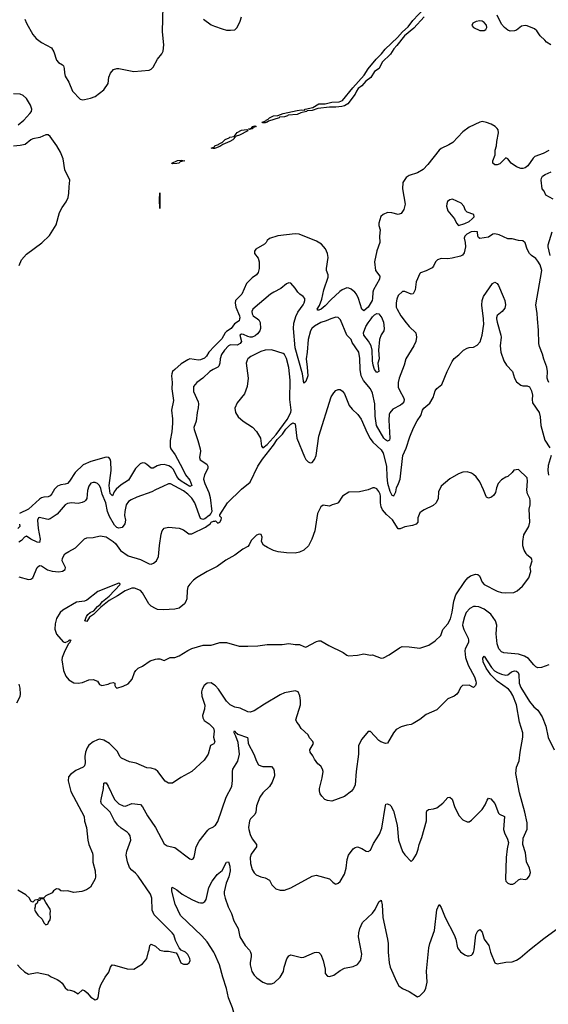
# Model space of a CAD drawing. Header units: inches. Extents: x 1473912 to 1647258, y 640388 to 773423.
# Tile 102 of 256: x 1498186 to 1503106, y 703624 to 712784. Entities that reach past the tile are written whole.
import ezdxf

# ---------------------------------------------------------------- set-up
doc = ezdxf.new("R2010")
doc.units = ezdxf.units.IN
doc.header["$MEASUREMENT"] = 0
for name, color, linetype in [('B4790', 7, 'Continuous'), ('B4791', 7, 'Continuous'), ('B5700', 7, 'Continuous'), ('B5701', 7, 'Continuous')]:
    doc.layers.add(name, color=color, linetype=linetype)

msp = doc.modelspace()

# ---------------------------------------------------------------- linework, layer by layer
at = {"layer": 'B4790', "color": 5}
for points, elevation in [([(1500000, 709745.5), (1499945.4, 709690), (1499925.2, 709654.8), (1499905.4, 709634.6), (1499870, 709618.5), (1499850, 709615.8), (1499771.2, 709628.8), (1499750, 709621), (1499690, 709583), (1499630, 709531), (1499610, 709510.9), (1499602.2, 709490), (1499599.2, 709470), (1499605.7, 709410), (1499601.6, 709350), (1499617.8, 709242.2), (1499598.8, 709150), (1499608.6, 709070), (1499608.7, 709030), (1499602.7, 708950), (1499586.3, 708870), (1499585.6, 708810), (1499593.2, 708790), (1499634.9, 708734.9), (1499701.9, 708610), (1499728.8, 708548.8), (1499770, 708499), (1499790, 708449), (1499770, 708442.5), (1499690, 708489.2), (1499670, 708505.4), (1499650, 708533.3), (1499618.2, 708598.2), (1499598.4, 708618.4), (1499573.7, 708633.7), (1499530, 708644.3), (1499496.7, 708643.3), (1499466, 708634), (1499430, 708610.7), (1499410, 708611.8), (1499370, 708645.6), (1499350, 708657.2), (1499330, 708659.8), (1499307.8, 708652.2), (1499264.4, 708610), (1499200.1, 708499.9), (1499130, 708455.3), (1499085.1, 708414.9), (1499067.3, 708390), (1499050, 708353.6), (1499030, 708376.3), (1499018.6, 708450), (1499038, 708590), (1499035.1, 708675.1), (1499030, 708695.6), (1499015.6, 708710), (1498990, 708715.1), (1498850, 708672.9), (1498777.6, 708642.4), (1498703.5, 708570), (1498650, 708489.7), (1498631.3, 708468.7), (1498610, 708461.8), (1498570, 708457.8), (1498537.2, 708442.8), (1498510, 708414.8), (1498486.9, 708373.1), (1498470, 708353.8), (1498450, 708345.2), (1498410, 708342.5), (1498390, 708335.7), (1498370, 708322.5), (1498270, 708231.7), (1498185.7, 708190)], 720), ([(1500000, 709536.6), (1499986.4, 709530), (1499957.6, 709510), (1499891.1, 709448.9), (1499834.9, 709410), (1499804.9, 709370), (1499804.5, 709324.5), (1499846, 709230), (1499850.3, 709209.7), (1499847.9, 709172.1), (1499837, 709130), (1499830.4, 709050), (1499808.7, 708990), (1499810.6, 708970), (1499844.4, 708870), (1499865.3, 708790), (1499868.7, 708770), (1499860.3, 708710), (1499866.7, 708690), (1499928.2, 708650), (1499938.9, 708630), (1499938.9, 708610), (1499906.2, 708550), (1499898.5, 708510), (1499908.3, 708470), (1499946, 708386), (1499957.9, 708337.9), (1499974.1, 708210), (1499966.2, 708190), (1499949.6, 708170), (1499910, 708141.6), (1499890, 708135.4), (1499870, 708143.9), (1499815.7, 708290), (1499790, 708332.7), (1499751.6, 708370), (1499710, 708400.2), (1499590, 708465.6), (1499570, 708467), (1499519.9, 708440.1), (1499450, 708411.1), (1499415.5, 708390), (1499277.1, 708342.9), (1499222.6, 708317.4), (1499199.2, 708300.8), (1499178.9, 708270), (1499164.4, 708210), (1499163.3, 708170), (1499170.7, 708129.3), (1499166.6, 708093.4), (1499139.9, 708060.1), (1499110, 708052.1), (1499090, 708060.7), (1499070, 708081.4), (1499021.8, 708161.8), (1499004.5, 708210), (1498988.8, 708290), (1498955.6, 708370), (1498943.2, 708423.2), (1498930.4, 708450.4), (1498910, 708468.6), (1498890, 708477.4), (1498870, 708478.9), (1498850, 708471.5), (1498830, 708443.7), (1498817.3, 708402.7), (1498810.2, 708329.8), (1498800.3, 708310), (1498790, 708301.1), (1498769.3, 708290.7), (1498730, 708283.5), (1498670, 708287.8), (1498630, 708283.1), (1498610, 708269.7), (1498535.5, 708184.5), (1498470, 708141.8), (1498450, 708134.8), (1498435.7, 708135.7), (1498370, 708153.6), (1498361, 708150), (1498352.3, 708127.7), (1498359, 708050), (1498376.9, 707950), (1498370, 707921.6), (1498350, 707923.1), (1498289.9, 707949.9), (1498250, 707977.7), (1498230, 707969.7), (1498202, 707938), (1498177.4, 707922.6)], 740), ([(1498183.8, 708090), (1498187.2, 708070), (1498168.4, 708051.6)], 720), ([(1498179.3, 707599.3), (1498270, 707575.6), (1498290, 707578.7), (1498310, 707592.7), (1498350, 707686.6), (1498370, 707706.3), (1498390, 707703.9), (1498446.4, 707666.4), (1498490, 707652.7), (1498550, 707646.6), (1498585.9, 707654.1), (1498608.5, 707670), (1498611.8, 707688.2), (1498582.6, 707750), (1498584.8, 707775.2), (1498606.7, 707813.3), (1498642.4, 707837.6), (1498704.9, 707870), (1498790, 707955.1), (1498810, 707963.7), (1498870, 707967), (1498936.7, 707983.3), (1498990, 707973), (1499056.3, 707930), (1499079.1, 707910), (1499125.3, 707845.3), (1499196.4, 707796.4), (1499310, 707763.2), (1499390, 707720.1), (1499410, 707719.9), (1499431.8, 707728.2), (1499459.4, 707750), (1499479.3, 707790), (1499487.3, 707892.7), (1499502.8, 707997.2), (1499512.3, 708027.7), (1499530, 708052.7), (1499570, 708062), (1499670, 708054.7), (1499710, 708038.7), (1499761.8, 708001.8), (1499790, 708001), (1499915.9, 708064.1), (1499963.1, 708096.9), (1499970, 708108), (1499990, 708117.7), (1500000, 708117.3)], 760), ([(1500000, 707684.1), (1499930, 707649.6), (1499830.7, 707590), (1499804.9, 707570), (1499768.7, 707531.3), (1499752.8, 707507.2), (1499746.6, 707473.4), (1499743, 707397), (1499734, 707370), (1499720.7, 707350), (1499670, 707309.6), (1499630, 707298.4), (1499526.2, 707293.8), (1499470, 707297.4), (1499450, 707305.1), (1499410, 707328.4), (1499389.2, 707349.2), (1499330, 707451.8), (1499310, 707473.6), (1499255.6, 707495.6), (1499230, 707495.8), (1499168.4, 707471.6), (1499096.7, 707423.3), (1499019, 707381), (1498941.5, 707318.5), (1498874.2, 707250), (1498836.1, 707223.9), (1498810, 707185.3), (1498792.7, 707190), (1498808.2, 707231.8), (1498821.8, 707250), (1498843.5, 707270), (1498875.7, 707284.3), (1498910, 707324.5), (1498935.9, 707344.1), (1498958.6, 707370), (1499020.6, 707419.4), (1499122.9, 707530), (1499118.9, 707538.9), (1499110, 707541.6), (1498914.4, 707465.6), (1498810, 707383), (1498790, 707373.6), (1498716.4, 707363.6), (1498588.5, 707291.5), (1498564, 707270), (1498528.2, 707211.8), (1498515.2, 707164.8), (1498513.2, 707113.2), (1498528.7, 707068.7), (1498590, 706994.8), (1498610, 706990.4), (1498638.7, 707001.3), (1498650, 707014.4), (1498664.7, 707010), (1498654.9, 707005.1), (1498651.8, 706990), (1498641.5, 706978.5), (1498606.9, 706913.1), (1498580.5, 706850), (1498579.1, 706830), (1498593.4, 706730), (1498617.5, 706677.5), (1498643.8, 706643.8), (1498690, 706614.8), (1498730, 706610.8), (1498770, 706616.3), (1498830, 706642), (1498870, 706646.8), (1498910, 706631), (1498930, 706598), (1498950, 706590.8), (1499010, 706602), (1499030, 706612.7), (1499057.3, 706617.3), (1499071.1, 706611.1), (1499071.3, 706590), (1499076.9, 706576.9), (1499090, 706564.7), (1499150, 706582.8), (1499195.5, 706604.5), (1499234, 706650), (1499255.3, 706710), (1499268, 706730), (1499290, 706751.3), (1499328, 706770), (1499402, 706818), (1499450, 706836), (1499470, 706838.8), (1499490, 706838), (1499530, 706822), (1499586, 706850), (1499630, 706851.3), (1499670, 706866), (1499750, 706916), (1499787.3, 706932.7), (1499895.6, 706964.4), (1499970, 706966.3), (1500000, 706975.3)], 780), ([(1500000, 706593.4), (1499970, 706614), (1499930, 706610.4), (1499902.9, 706590), (1499884.8, 706555.2), (1499879.7, 706530), (1499882.6, 706490), (1499908.1, 706408.1), (1499905.1, 706370), (1499887.6, 706310), (1499889.6, 706290), (1499904.8, 706264.8), (1499950, 706234), (1499990, 706192), (1499995.4, 706164.6), (1499989.2, 706110), (1500000, 706076.2)], 760), ([(1498159.1, 706430), (1498190, 706487.3), (1498194, 706510), (1498190, 706566), (1498180.7, 706600.8)], 760), ([(1500000, 706058.8), (1499993.6, 706046.4), (1499962, 706030), (1499941.2, 705950), (1499904.1, 705895.9), (1499788.7, 705790), (1499686.5, 705733.5), (1499610, 705682), (1499570, 705682), (1499539.9, 705699.9), (1499470.7, 705790), (1499450, 705806.8), (1499410, 705820.7), (1499370, 705824.9), (1499270, 705866.4), (1499210, 705879.3), (1499134.1, 705914.1), (1499118.7, 705930), (1499095.6, 705975.6), (1499022, 706050), (1498970, 706082.4), (1498930, 706089.2), (1498910, 706085.2), (1498870, 706065.4), (1498830, 706033.2), (1498813.3, 706010), (1498797.9, 705970), (1498794, 705930), (1498796.1, 705870), (1498790, 705842), (1498778, 705830), (1498710, 705799.5), (1498658.6, 705761.4), (1498641.1, 705738.9), (1498637.3, 705702.7), (1498662.8, 705602.8), (1498785.1, 705370), (1498790, 705328.7), (1498808.2, 705270), (1498819.5, 705150), (1498829.5, 705110), (1498862.9, 705030), (1498867.2, 705007.2), (1498866.2, 704946.2), (1498890, 704866), (1498892.7, 704810), (1498889, 704790), (1498845.6, 704714.4), (1498808, 704690), (1498765.6, 704674.4), (1498690, 704662.8), (1498630, 704681), (1498590, 704676), (1498570, 704681), (1498550, 704696), (1498530, 704698), (1498502, 704678), (1498490, 704662), (1498430, 704634), (1498410, 704614), (1498368.4, 704611.6), (1498362, 704598), (1498328.4, 704591.6), (1498310, 704574), (1498290, 704582), (1498278, 704610), (1498243, 704643), (1498170, 704685.5)], 760), ([(1498166.2, 703990), (1498190, 703961.7), (1498230, 703926.4), (1498270, 703904), (1498350, 703919.3), (1498450, 703897), (1498478.6, 703878.6), (1498534.8, 703854.8), (1498559.4, 703839.4), (1498580.7, 703820.7), (1498610, 703778), (1498630, 703758), (1498656.9, 703756.9), (1498690, 703744.7), (1498730, 703722), (1498770, 703758), (1498790, 703751.3), (1498816, 703730), (1498850, 703691), (1498890, 703664.7), (1498908.9, 703671.1), (1498916.5, 703683.5), (1498929.4, 703770), (1498944.5, 703810), (1498982.8, 703877.2), (1499017.5, 703922.5), (1499031.2, 703968.8), (1499046, 703990), (1499070, 703988.5), (1499186.3, 703953.7), (1499250, 703951.3), (1499330, 704001), (1499362, 704038), (1499370, 704051.3), (1499383.9, 704116.1), (1499392.7, 704130), (1499398, 704170), (1499410, 704182), (1499450, 704166), (1499490, 704128), (1499530, 704119.1), (1499570, 704118), (1499642, 704102), (1499659.1, 704079.1), (1499687.7, 704010), (1499710, 703996.3), (1499744.1, 703995.9), (1499765.2, 704010), (1499772, 704030), (1499769.3, 704050), (1499750, 704088.7), (1499730, 704109), (1499689, 704129), (1499670, 704148), (1499637.4, 704217.4), (1499619.7, 704270), (1499606, 704290), (1499436.9, 704456.9), (1499418.7, 704498.7), (1499416.4, 704610), (1499403.6, 704650), (1499290, 704817), (1499264.6, 704844.6), (1499230, 704871.8), (1499210, 704897.2), (1499190, 704948.7), (1499177.4, 705010), (1499182.3, 705050), (1499219.8, 705150), (1499214, 705190), (1499203.5, 705210), (1499186.1, 705226.1), (1499130, 705263.1), (1499099.1, 705290), (1499069.9, 705329.9), (1499028.7, 705410), (1498947.7, 705490), (1498942.2, 705510), (1498944.8, 705530), (1498966.3, 705630), (1498970, 705682), (1498974.6, 705685.4), (1498990, 705683.8), (1499010, 705652.2), (1499068, 705528), (1499110, 705490.2), (1499150, 705469.2), (1499170, 705466.3), (1499230, 705490.4), (1499310, 705482), (1499330, 705460.7), (1499376.1, 705376.1), (1499450.2, 705270), (1499530, 705118), (1499557.7, 705097.7), (1499630, 705083.8), (1499770, 704977.3), (1499790, 704970.8), (1499802, 704978), (1499810, 704992), (1499829.3, 705090), (1499857.1, 705142.9), (1499936.1, 705243.9), (1499950, 705256.3), (1499990, 705274.9), (1500000, 705282.7)], 740), ([(1500000, 704097.2), (1499994.3, 704110), (1499930, 704205.3), (1499880.8, 704260.8), (1499683.1, 704450), (1499634.3, 704554.3), (1499603.8, 704676.2), (1499601.3, 704698.7), (1499605.4, 704714.6), (1499650, 704690.3), (1499697.1, 704650), (1499790, 704599.6), (1499850, 704571.7), (1499870, 704567.2), (1499891.1, 704568.9), (1499910, 704580.5), (1499920.6, 704599.4), (1499948.3, 704711.7), (1499978.3, 704770), (1500000, 704798.8)], 720)]:
    msp.add_lwpolyline(points, dxfattribs=dict(at, elevation=elevation))
at = {"layer": 'B4790', "color": 5, "elevation": 760}
msp.add_lwpolyline([(1498410, 704606), (1498390, 704606), (1498378, 704602), (1498374, 704590), (1498354, 704586), (1498350, 704566), (1498332, 704548), (1498332, 704532), (1498324.7, 704510), (1498331, 704490), (1498354.4, 704454.4), (1498394.8, 704414.8), (1498410, 704382), (1498430, 704364.7), (1498450, 704374), (1498453.2, 704386.8), (1498468.7, 704410), (1498473.2, 704430), (1498469, 704470), (1498472.7, 704490), (1498469.3, 704510), (1498428.7, 704570)], close=True, dxfattribs=at)
at = {"layer": 'B4791', "color": 5}
for points, elevation in [([(1498235.8, 712790), (1498248.4, 712750), (1498310, 712644.6), (1498340.9, 712610), (1498390, 712570.3), (1498481.4, 712521.4), (1498503.6, 712483.6), (1498530, 712406.7), (1498546.8, 712386.8), (1498584.7, 712364.7), (1498594.2, 712354.2), (1498602, 712330), (1498603.2, 712290), (1498610, 712259.3), (1498643.7, 712203.7), (1498679.4, 712119.4), (1498750, 712043), (1498770, 712038.4), (1498790, 712040.4), (1498846.6, 712053.4), (1498889.6, 712070.4), (1498969, 712130), (1499009, 712190), (1499017.2, 712250), (1499032.1, 712287.9), (1499060.7, 712319.3), (1499089.5, 712330.5), (1499110.5, 712330.5), (1499250, 712300.7), (1499390, 712314.9), (1499410, 712323), (1499430, 712340.7), (1499470, 712417.3), (1499510, 712464.9), (1499521.1, 712490), (1499528.6, 712550), (1499516.8, 712670), (1499522, 712910)], 720), ([(1499897.3, 712790), (1499970, 712735.5), (1500000, 712724.1)], 720), ([(1498173.2, 711806.8), (1498225.3, 711850), (1498282.3, 711910), (1498295.6, 711930), (1498300.4, 711950), (1498286.2, 711990), (1498248.4, 712050), (1498220, 712080), (1498191.9, 712091.9), (1498130, 712094.8)], 720), ([(1498182, 710498), (1498204, 710550), (1498250, 710602.8), (1498393.4, 710706.6), (1498463.9, 710776.1), (1498525.1, 710874.9), (1498558.5, 710990), (1498582.9, 711037.1), (1498618.7, 711090), (1498636.3, 711130), (1498644.7, 711170), (1498646, 711230), (1498654.5, 711290), (1498607.7, 711387.7), (1498589.8, 711490), (1498566.2, 711550), (1498531.8, 711610), (1498470, 711697.6), (1498450, 711713.5), (1498430, 711713.1), (1498373.6, 711686.4), (1498310, 711675.7), (1498290, 711665.3), (1498236.8, 711623.2), (1498190, 711612.7), (1498130, 711608.2)], 720), ([(1500000, 711586.3), (1499984.4, 711584.4), (1499969.5, 711589.5), (1499998.7, 711601.3), (1500000, 711604.8)], 680)]:
    msp.add_lwpolyline(points, dxfattribs=dict(at, elevation=elevation))
at = {"layer": 'B4791', "color": 5, "elevation": 680}
for points in [[(1499610, 711443.6), (1499604.4, 711444.4), (1499603.6, 711450), (1499654.9, 711474.9), (1499690, 711477.7), (1499722.8, 711470), (1499679.9, 711460.1), (1499666.8, 711450), (1499650, 711447.3)], [(1499490, 711026), (1499487, 711110), (1499490, 711174)]]:
    msp.add_lwpolyline(points, close=True, dxfattribs=at)
at = {"layer": 'B5700', "color": 5}
for points, elevation in [([(1500000, 708117.3), (1500002.8, 708117.2), (1500010, 708122), (1500030, 708099), (1500050, 708109.3), (1500060.7, 708130), (1500064.7, 708150), (1500050, 708164.7), (1500050, 708178), (1500119.6, 708290), (1500250, 708417), (1500330, 708481.2), (1500403.2, 708630), (1500446.2, 708693.8), (1500550, 708826.5), (1500582.5, 708877.5), (1500632.2, 708927.8), (1500664.7, 708975.3), (1500710, 709021.4), (1500730, 709033.8), (1500750, 709025.1), (1500766.9, 708890), (1500837.2, 708717.2), (1500850, 708693.3), (1500870, 708671.5), (1500890, 708660.7), (1500910, 708663.7), (1500930, 708692.3), (1500944.4, 708730), (1500972, 708910), (1501085.3, 709274.7), (1501110, 709314), (1501130, 709334), (1501150, 709344), (1501170, 709342), (1501190, 709329), (1501210, 709304), (1501254.1, 709194.1), (1501280.8, 709160.8), (1501332.7, 709110), (1501366, 709066), (1501420, 708940), (1501447.8, 708887.8), (1501473.8, 708853.8), (1501550, 708783.5), (1501569.8, 708750), (1501599.8, 708630), (1501601.9, 708530), (1501610, 708472), (1501630, 708397.6), (1501650, 708359.5), (1501670, 708355.1), (1501686.4, 708390), (1501693.1, 708430), (1501712.4, 708467.6), (1501726.4, 708510), (1501752.7, 708730), (1501783.4, 708796.6), (1501817.5, 708902.5), (1501853.1, 708986.9), (1501887, 709053), (1501919.9, 709100.1), (1501936.3, 709150), (1501948.8, 709171.2), (1502003.4, 709216.6), (1502034.4, 709270), (1502054.4, 709330), (1502070, 709351.6), (1502114.4, 709390), (1502164.9, 709510), (1502210, 709604), (1502228.7, 709631.3), (1502273.7, 709666.3), (1502318, 709710), (1502350, 709728.7), (1502370, 709735.3), (1502410, 709738), (1502445.4, 709754.6), (1502472.8, 709787.2), (1502490.4, 709849.6), (1502504.9, 709950), (1502504.5, 709995.5), (1502503.9, 710000)], 760), ([(1500401.2, 710000), (1500412, 709992), (1500425.3, 709965.3), (1500426.4, 709910), (1500420.7, 709890), (1500399.8, 709860.2), (1500378.1, 709841.9), (1500348.9, 709831.1), (1500330, 709830.5), (1500310, 709836), (1500270, 709855.9), (1500250, 709858.3), (1500236.8, 709850), (1500250.9, 709790), (1500239.1, 709770), (1500210, 709756.4), (1500150, 709759.9), (1500130, 709748.9), (1500093, 709710), (1500065.8, 709670), (1500053.8, 709630), (1500050, 709589), (1500039.1, 709560.9), (1500029.3, 709550.7), (1500000, 709536.6)], 740), ([(1500233.6, 710000), (1500230, 709983.1), (1500186.6, 709953.4), (1500155, 709910), (1500110, 709883.4), (1500097.7, 709870), (1500066.7, 709813.3), (1500000, 709745.5)], 720), ([(1501083.3, 710000), (1501038.9, 709981.1), (1500990, 709967.6), (1500930, 709934), (1500906.2, 709910), (1500893.5, 709890), (1500870, 709809.2), (1500863.5, 709690), (1500852, 709630), (1500863.2, 709550), (1500868, 709470), (1500850, 709419), (1500830, 709402), (1500819.7, 709490), (1500750.8, 709730), (1500733.3, 709910), (1500738.8, 709961.2), (1500750.8, 710000)], 740), ([(1501755, 710000), (1501770, 709979.6), (1501812.6, 709930), (1501871.8, 709871.8), (1501879.8, 709830), (1501871.9, 709790), (1501855.5, 709750), (1501778.9, 709630), (1501763.7, 709570), (1501718, 709450), (1501707.5, 709410), (1501710, 709366), (1501723.2, 709330), (1501757.7, 709270), (1501764.4, 709250), (1501760.8, 709230), (1501747.2, 709210), (1501730, 709196.8), (1501658.6, 709161.4), (1501632.4, 709127.6), (1501626.4, 709110), (1501621.9, 709058.1), (1501631.1, 708890), (1501626.8, 708873.2), (1501610, 708862.6), (1501590, 708873.7), (1501574.9, 708890), (1501507.8, 709007.8), (1501496, 709096), (1501492.8, 709210), (1501470.4, 709310), (1501451.3, 709350), (1501386.5, 709426.5), (1501365.9, 709470), (1501354.3, 709530), (1501352.1, 709632.1), (1501341.5, 709690), (1501281.4, 709781.4), (1501270, 709807.3), (1501230, 709848), (1501170.8, 709990.8), (1501161.6, 710000)], 740), ([(1501561.2, 710000), (1501571.6, 709970), (1501577.6, 709910), (1501574.9, 709890), (1501549.2, 709850.8), (1501536.5, 709810), (1501527.2, 709710), (1501532.8, 709630), (1501518.9, 709590), (1501527.7, 709512.3), (1501510, 709502), (1501487.9, 709530), (1501477.7, 709570), (1501469.9, 709610), (1501465.7, 709710), (1501456.5, 709750), (1501433.3, 709793.3), (1501389.8, 709850), (1501386.6, 709870), (1501408.1, 709930), (1501430, 709965.1), (1501456.3, 710000)], 720), ([(1502625.1, 710000), (1502629.7, 709969.7), (1502663.7, 709850), (1502666, 709830), (1502659.6, 709750), (1502663.6, 709690), (1502691.8, 709610), (1502717, 709570), (1502772, 709510), (1502792.3, 709450), (1502810, 709414), (1502850, 709385.2), (1502870, 709379), (1502910, 709378), (1502930, 709367), (1502951.1, 709330), (1502958, 709290), (1502955.1, 709250), (1502958.7, 709218.7), (1503020.5, 709130), (1503029.7, 709090), (1503037.2, 709010), (1503073.1, 708873.1), (1503119.8, 708799.8)], 760), ([(1503110.8, 709410), (1503101, 709430), (1503096.8, 709450), (1503098.3, 709510), (1503093.7, 709550), (1503065.4, 709625.4), (1503053.6, 709673.6), (1503023.4, 709743.4), (1503017.4, 709770), (1503015.3, 709895.3), (1503006.1, 710000)], 740), ([(1503133.1, 708730), (1503104.7, 708635.3), (1503100.3, 708590), (1503106.7, 708546.7)], 760), ([(1500000, 706975.3), (1500049.8, 706990.2), (1500112, 706990), (1500230, 706956.4), (1500310, 706954.9), (1500402.7, 706957.3), (1500490.5, 706970.5), (1500630, 706970.6), (1500690, 706982), (1500750, 706971), (1500790, 706971.3), (1500830, 706951), (1500850, 706947.3), (1500950, 706998), (1500970, 707004.7), (1500990, 707004.7), (1501062.5, 706962.5), (1501196.1, 706896.1), (1501230, 706870.8), (1501245.8, 706865.8), (1501330, 706873), (1501390, 706885.5), (1501450, 706870.8), (1501470, 706874), (1501550, 706842.8), (1501572.9, 706847.1), (1501626.3, 706873.7), (1501720.5, 706939.5), (1501747.6, 706952.4), (1501810.5, 706950.5), (1501910, 706938), (1501995.1, 706964.9), (1502054.5, 707005.5), (1502105.1, 707054.9), (1502123.5, 707110), (1502170, 707164.2), (1502195.4, 707210), (1502210, 707270.8), (1502226, 707374), (1502246.9, 707433.1), (1502330, 707558), (1502357.6, 707590), (1502382.9, 707610), (1502430, 707625.3), (1502450, 707621.6), (1502464.9, 707610), (1502490.6, 707550), (1502510, 707528), (1502630, 707468.7), (1502670, 707456.4), (1502710, 707450.5), (1502784.1, 707455.9), (1502815.3, 707470), (1502864.8, 707515.2), (1502924, 707590), (1502942, 707650), (1502938, 707690), (1502955.3, 707750), (1502948.7, 707770), (1502906.6, 707806.6), (1502898.6, 707818.6), (1502881.2, 707850), (1502869, 707890), (1502868.7, 707930), (1502879.3, 707990), (1502924, 708070), (1502934, 708110), (1502929.3, 708229.3), (1502937.2, 708270), (1502937.2, 708310), (1502932.7, 708330), (1502912, 708372), (1502907.2, 708407.2), (1502914, 708490), (1502910, 708522), (1502830, 708599), (1502786.4, 708593.6), (1502771.3, 708570), (1502730, 708535.3), (1502710, 708528.7), (1502670, 708502), (1502638, 708470), (1502622.8, 708430), (1502613.7, 708386.3), (1502600.7, 708359.3), (1502578.5, 708341.5), (1502550, 708334), (1502530, 708342), (1502527.2, 708347.2), (1502504.5, 708410), (1502470, 708485.2), (1502436, 708530), (1502410, 708552.7), (1502390, 708565.2), (1502350, 708577.2), (1502310, 708573.2), (1502270, 708559), (1502190, 708512.7), (1502110, 708442.7), (1502083.8, 708390), (1502080.7, 708330), (1502064, 708290), (1502035.1, 708264.9), (1501950, 708224.2), (1501924.9, 708210), (1501910, 708195.1), (1501893.4, 708150), (1501893, 708110), (1501877.3, 708090), (1501841.1, 708078.9), (1501770, 708067.3), (1501727.6, 708047.6), (1501710, 708047.3), (1501655.6, 708130), (1501599.7, 708179.7), (1501563.9, 708223.9), (1501551.8, 708251.8), (1501543.1, 708290), (1501545, 708350), (1501540.7, 708370), (1501530, 708394.7), (1501510, 708418.9), (1501490, 708429.7), (1501471.9, 708428.1), (1501430, 708409.6), (1501350, 708392), (1501250, 708389.3), (1501191, 708350), (1501152, 708290), (1501138, 708282), (1501094, 708270), (1501070, 708258), (1501010, 708266), (1500990, 708253.2), (1500957.1, 708190), (1500931.8, 708030), (1500904.4, 707950), (1500875.3, 707890), (1500831.9, 707848.1), (1500790, 707828.9), (1500750, 707821.8), (1500670, 707823.8), (1500593.4, 707833.4), (1500550, 707845.1), (1500492.5, 707872.5), (1500455.9, 707895.9), (1500437.2, 707930), (1500442, 707970), (1500434.6, 707994.6), (1500416.4, 707996.4), (1500390, 707988.7), (1500341.1, 707938.9), (1500322, 707898), (1500310, 707883.7), (1500262.7, 707857.3), (1500190, 707801.3), (1500105.5, 707754.5), (1500024.1, 707695.9), (1500000, 707684.1)], 780), ([(1503110, 706783), (1503042.7, 706757.3), (1503010, 706753.4), (1502990, 706763), (1502970, 706782.4), (1502920.5, 706840.5), (1502883.9, 706863.9), (1502830, 706880.2), (1502692.8, 706892.7), (1502670, 706903.7), (1502646.7, 706930), (1502630, 706976), (1502622.2, 707070), (1502626.2, 707150), (1502615.5, 707190), (1502570, 707252.7), (1502510, 707299.2), (1502461.1, 707321.1), (1502430, 707325.8), (1502410, 707323.5), (1502375.4, 707304.6), (1502342.5, 707270), (1502325.2, 707230), (1502310, 707170.8), (1502309, 707150), (1502321.1, 707110), (1502360.2, 707030), (1502363.6, 707010), (1502361.9, 706990), (1502333.4, 706930), (1502329.3, 706910.7), (1502335.2, 706850), (1502358.9, 706778.9), (1502419.6, 706670), (1502433.2, 706630), (1502434, 706610), (1502428.9, 706591.1), (1502410, 706572), (1502370, 706591.3), (1502309.1, 706590.9), (1502290, 706572), (1502269.2, 706530), (1502254, 706510), (1502229.7, 706490.3), (1502170, 706464.4), (1502070, 706362.4), (1501970, 706321.3), (1501910, 706273.4), (1501850, 706235.8), (1501830, 706226.4), (1501790, 706220.5), (1501735.9, 706204.1), (1501690, 706179.1), (1501664.5, 706150), (1501610, 706052), (1501590, 706051.3), (1501546.2, 706066.2), (1501530, 706077.3), (1501450, 706162.8), (1501430, 706162), (1501370, 706090.3), (1501341.2, 706030), (1501341.2, 705950), (1501317.6, 705790), (1501310, 705664.7), (1501293.2, 705630), (1501274.8, 705605.2), (1501210, 705556), (1501090, 705514.8), (1501050, 705518.8), (1501026, 705530), (1500998.8, 705558.8), (1500983.4, 705583.4), (1500976.3, 705610), (1500976.3, 705630), (1501002, 705730), (1501010.7, 705790), (1501006, 705810), (1500990, 705838), (1500962.5, 705862.5), (1500930, 705904.7), (1500915.9, 705935.9), (1500891, 705970), (1500886, 705990), (1500921, 706050), (1500916, 706070), (1500883.8, 706103.8), (1500870, 706130.8), (1500804.7, 706190), (1500785.4, 706225.4), (1500764.7, 706250), (1500758, 706270), (1500799.5, 706410), (1500800.3, 706450), (1500794.6, 706494.6), (1500779.1, 706530), (1500750, 706541.3), (1500650, 706520.3), (1500610, 706502), (1500463.6, 706416.4), (1500370, 706355.3), (1500330, 706343.1), (1500310, 706344.6), (1500237.4, 706377.4), (1500190, 706387.4), (1500146, 706410), (1500110, 706444.4), (1500035.3, 706555.3), (1500007.9, 706587.9), (1500000, 706593.4)], 760), ([(1500000, 705282.7), (1500009.4, 705290), (1500030, 705325.5), (1500109.4, 705550.6), (1500160.9, 705650), (1500167.3, 705707.3), (1500166, 705790), (1500171.3, 705810), (1500215.5, 705884.5), (1500230.7, 705950), (1500219.2, 706059.2), (1500199.5, 706119.5), (1500182.6, 706150), (1500181.7, 706158.3), (1500190, 706167.3), (1500195.9, 706155.9), (1500217.4, 706137.4), (1500305.5, 706105.5), (1500310.2, 706090.2), (1500311.6, 706050), (1500365.6, 705950), (1500390, 705886.4), (1500410, 705852.4), (1500430, 705840.9), (1500450, 705837.7), (1500530, 705836.3), (1500550, 705816), (1500556.2, 705796.2), (1500557, 705750), (1500536.9, 705690), (1500510.3, 705650), (1500450, 705589.7), (1500422.8, 705550), (1500390.4, 705470.4), (1500384.4, 705410), (1500374.4, 705390), (1500334.9, 705350), (1500325.3, 705330), (1500317.4, 705270), (1500318, 705250), (1500330, 705202.8), (1500350, 705164), (1500390.7, 705110), (1500390.7, 705090), (1500340.7, 705019.3), (1500330.5, 704990), (1500334.6, 704934.6), (1500350, 704878), (1500368.1, 704848.1), (1500388, 704828), (1500430, 704810.8), (1500470, 704801), (1500510, 704778), (1500534.4, 704734.4), (1500570, 704698), (1500610, 704686), (1500650, 704686.8), (1500710, 704707.7), (1500910, 704817.3), (1500946.4, 704826.4), (1501070, 704792), (1501099.6, 704759.6), (1501123.6, 704743.6), (1501130, 704742), (1501150, 704751.3), (1501170, 704766), (1501210, 704836), (1501223.5, 704890), (1501234.3, 704970), (1501246.3, 705010), (1501289.4, 705070), (1501310, 705084), (1501330, 705087.7), (1501370, 705074), (1501410, 705047.3), (1501430, 705044.9), (1501450, 705058.8), (1501479.6, 705120.4), (1501533.9, 705206.1), (1501558.2, 705261.8), (1501590, 705474), (1501594, 705486), (1501606, 705490), (1501630, 705480.7), (1501640.7, 705470), (1501664.4, 705424.4), (1501700.8, 705290), (1501711.5, 705150), (1501750, 705046.8), (1501770, 705014), (1501830, 704952), (1501850, 704971.3), (1501878.3, 705021.7), (1501894.1, 705065.9), (1501903, 705110), (1501930, 705176), (1501972.6, 705330), (1501971.9, 705408.1), (1501976.6, 705423.4), (1501990, 705436.3), (1502038.3, 705441.7), (1502070, 705450.5), (1502124.2, 705495.8), (1502170, 705546.8), (1502190, 705551), (1502210, 705531), (1502235.6, 705455.6), (1502276.1, 705376.1), (1502310, 705340.7), (1502350, 705321), (1502370, 705322.8), (1502390, 705337.3), (1502490, 705437.6), (1502520, 705480), (1502536.1, 705523.9), (1502550, 705542), (1502570, 705534.4), (1502610, 705492.2), (1502642.7, 705402.7), (1502652.8, 705392.8), (1502698, 705370), (1502690.2, 705250), (1502702.8, 705210), (1502724.6, 705170), (1502734.4, 705130), (1502722, 705070), (1502713, 704990), (1502708.1, 704788.1), (1502710.8, 704770), (1502730, 704750.8), (1502750, 704742), (1502777.2, 704742.8), (1502794, 704750), (1502830, 704781), (1502849.4, 704790.6), (1502890, 704786), (1502910, 704791), (1502930, 704818), (1502939.5, 704850), (1502932, 704890), (1502902.9, 704950), (1502893.4, 705033.4), (1502869.6, 705110), (1502872.7, 705170), (1502910, 705254), (1502909.4, 705310.6), (1502888.6, 705410), (1502837.2, 705590), (1502804.5, 705770), (1502810.5, 705829.5), (1502834.1, 705890), (1502843.7, 705970), (1502869.2, 706110), (1502868.2, 706150), (1502837.8, 706250), (1502811.6, 706410), (1502776.3, 706496.3), (1502754.5, 706534.4), (1502736.1, 706556.1), (1502629.9, 706630), (1502569.9, 706690), (1502528.6, 706750), (1502499.2, 706810), (1502497.2, 706842.8), (1502510, 706864), (1502577.1, 706757.1), (1502606.8, 706726.8), (1502632, 706710), (1502670, 706694.3), (1502710, 706686.2), (1502730, 706690.2), (1502764.3, 706715.8), (1502790, 706727.1), (1502810, 706724.4), (1502825.2, 706710), (1502830.7, 706690.7), (1502836.1, 706610), (1502850.8, 706570), (1502930, 706440.2), (1502970, 706392.7), (1503010, 706361.3), (1503050, 706299.3), (1503082.8, 706210), (1503104.9, 706104.9), (1503160.4, 705990)], 740), ([(1500000, 706076.2), (1500002, 706070), (1500000.4, 706059.6), (1500000, 706058.8)], 760), ([(1500000, 704798.8), (1500023.6, 704830), (1500069.6, 704870), (1500110, 704946), (1500130, 704950.4), (1500143.1, 704910), (1500146.8, 704866.8), (1500134, 704810), (1500109.4, 704750.6), (1500090.2, 704670), (1500089.2, 704650), (1500098.8, 704610), (1500126.9, 704530), (1500158, 704470), (1500180.6, 704400.6), (1500218.7, 704330), (1500234.9, 704250), (1500285.3, 704170), (1500326.3, 704126.3), (1500336, 704110), (1500341.5, 704090), (1500340.8, 704070), (1500330.3, 704010), (1500331.5, 703990), (1500347.7, 703930), (1500370, 703894.6), (1500392, 703870), (1500450, 703830.3), (1500490, 703813), (1500530, 703815.5), (1500556.3, 703823.7), (1500610, 703876.3), (1500640.5, 703930), (1500648.2, 703970), (1500673.4, 704046.6), (1500690, 704074.8), (1500710, 704084), (1500810, 704058.4), (1500830, 704061.6), (1500930, 704104.4), (1500950, 704108.2), (1500970, 704105.5), (1500990, 704086.8), (1501011.5, 704031.5), (1501028.2, 703950), (1501030.8, 703910), (1501050, 703886.8), (1501070, 703882.8), (1501110, 703894.8), (1501170, 703938.8), (1501210, 703961), (1501290, 703976), (1501330, 703994.8), (1501357, 704030), (1501365.6, 704054.4), (1501369.6, 704090), (1501341, 704250), (1501342.3, 704290), (1501351, 704329), (1501375.9, 704384.1), (1501470, 704470.8), (1501493.5, 704506.5), (1501530, 704578), (1501550, 704591.3), (1501558.7, 704550), (1501564.9, 704430), (1501610.2, 704230), (1501614.7, 704190), (1501614.4, 704110), (1501625.5, 704010), (1501634.6, 703970), (1501694.7, 703834.7), (1501716.4, 703796.4), (1501750, 703770.7), (1501810, 703742.8), (1501890, 703692), (1501910, 703702), (1501952.5, 703747.5), (1501965.6, 703774.4), (1501979.3, 703830), (1501971.6, 703931.6), (1501993.5, 704150), (1502003.9, 704190), (1502048.5, 704310), (1502070, 704502), (1502090, 704551.3), (1502110, 704524.7), (1502147, 704430), (1502230, 704270.8), (1502244.9, 704230), (1502262.4, 704150), (1502290, 704110.7), (1502330, 704083), (1502350, 704075.5), (1502370, 704073.4), (1502390, 704080.7), (1502399.3, 704090), (1502410, 704106), (1502415.1, 704130), (1502432, 704270), (1502450, 704306.8), (1502470, 704318.8), (1502490, 704296), (1502508.2, 704230), (1502551.7, 704170), (1502567.6, 704110), (1502610, 704011), (1502630, 704000.7), (1502710, 704016.3), (1502770, 704019.1), (1502810, 704033), (1502844.2, 704055.8), (1502930, 704130.4), (1503063.8, 704236.2), (1503214.5, 704345.5)], 720), ([(1500000, 703098.3), (1500040.9, 703130), (1500120.1, 703199.9), (1500137.2, 703210), (1500173.2, 703250), (1500214, 703370), (1500206.6, 703450), (1500166.9, 703590), (1500130, 703685.2), (1500110.8, 703770), (1500075.8, 703875.8), (1500047.6, 703990), (1500000, 704097.2)], 720)]:
    msp.add_lwpolyline(points, dxfattribs=dict(at, elevation=elevation))
at = {"layer": 'B5700', "color": 5, "elevation": 760}
msp.add_lwpolyline([(1500530, 709711.8), (1500470, 709710.6), (1500430, 709697.8), (1500336.5, 709650), (1500310.3, 709630), (1500302.2, 709617.8), (1500292.8, 709590), (1500311.5, 709448.5), (1500303.7, 709370), (1500278, 709302), (1500210, 709219.3), (1500188.7, 709170), (1500194.4, 709130), (1500220.5, 709090), (1500267.7, 709050), (1500352.8, 708992.8), (1500390, 708954), (1500428.2, 708890), (1500436.7, 708816.7), (1500450, 708800.5), (1500490, 708832.2), (1500574.3, 708925.7), (1500674.5, 709065.5), (1500709.4, 709130), (1500712.7, 709150), (1500700.2, 709250), (1500704.6, 709430), (1500690.6, 709549.4), (1500670, 709632), (1500650.9, 709670), (1500638.9, 709678.9)], close=True, dxfattribs=at)
at = {"layer": 'B5701', "color": 5}
for points, elevation in [([(1501950, 712809.8), (1501853.6, 712706.4), (1501767.1, 712632.9), (1501696.8, 712543.2), (1501667.5, 712512.5), (1501637.1, 712462.9), (1501559.1, 712390), (1501531.6, 712330), (1501490, 712303.1), (1501453.4, 712246.6), (1501407.4, 712212.6), (1501370.2, 712170), (1501337.2, 712142.8), (1501321.3, 712118.7), (1501310, 712089.7), (1501239.7, 712000.3), (1501210, 711983.1), (1501183.2, 711976.8), (1501130, 711968.8), (1501070, 711968.8), (1500961.7, 711958.3), (1500910, 711939.4), (1500862.9, 711937.1), (1500856.3, 711930), (1500802.7, 711917.3), (1500770, 711901), (1500684.1, 711895.9), (1500679.5, 711890), (1500650, 711879.8), (1500604.4, 711875.6), (1500600.7, 711870), (1500500.6, 711839.4), (1500490, 711829.9), (1500470, 711824.7), (1500445.4, 711825.4), (1500442.9, 711830), (1500477.4, 711842.6), (1500480.7, 711850), (1500500.5, 711859.5), (1500510, 711871.2), (1500550, 711889), (1500590, 711891.1), (1500639.3, 711910), (1500770, 711938.5), (1500810, 711944.7), (1500836.3, 711943.7), (1500842.7, 711950), (1500913.5, 711966.5), (1500970, 712000.2), (1501030, 712000.2), (1501090, 712017.8), (1501161.3, 712018.7), (1501190, 712032.4), (1501285.8, 712150), (1501392.9, 712267.1), (1501430, 712327.9), (1501503, 712417), (1501554.6, 712465.4), (1501588.9, 712511.1), (1501701.4, 712618.6), (1501747.8, 712672.2), (1501801.6, 712718.4), (1501844.5, 712775.5), (1501951.4, 712888.6)], 680), ([(1500000, 712724.1), (1500070, 712697.3), (1500110, 712687.3), (1500150, 712684.9), (1500189.3, 712690.7), (1500210, 712711.3), (1500239.5, 712770), (1500249.5, 712810)], 720), ([(1503130, 712548.7), (1503090, 712575.3), (1503074.8, 712594.8), (1503030, 712634.5), (1502999.3, 712679.3), (1502978.4, 712698.4), (1502910, 712728.2), (1502890, 712729.8), (1502857.7, 712722.3), (1502810, 712686), (1502790, 712679.6), (1502750, 712677.6), (1502730, 712685.7), (1502699.7, 712710), (1502670, 712743.5), (1502630, 712824.5)], 680), ([(1503110, 711567.6), (1503059.7, 711540.3), (1502982, 711510), (1502965.1, 711494.9), (1502914.7, 711425.3), (1502890, 711407), (1502870, 711400.7), (1502850, 711399.6), (1502810, 711415.6), (1502759.5, 711450), (1502730, 711489.2), (1502710, 711498), (1502655.8, 711444.2), (1502630, 711434.2), (1502610, 711434.3), (1502589.8, 711449.8), (1502591.1, 711470), (1502613, 711527), (1502612.1, 711570), (1502624.4, 711610), (1502627.6, 711650), (1502643, 711730), (1502638, 711758), (1502631.3, 711771.3), (1502612.7, 711790), (1502573.1, 711813.1), (1502530, 711828), (1502490, 711835.6), (1502470, 711832), (1502370, 711784.2), (1502310, 711739.6), (1502219, 711641), (1502181.6, 711618.4), (1502110, 711585.4), (1502089.3, 711570.7), (1501984.4, 711435.6), (1501940.7, 711390), (1501890, 711360.7), (1501810, 711334.5), (1501784.2, 711315.8), (1501752.1, 711267.9), (1501750.3, 711209.7), (1501773.8, 711066.2), (1501762.8, 711017.2), (1501738, 710982), (1501707.7, 710972.3), (1501650, 710986.6), (1501610, 710989.6), (1501569, 710971), (1501547.9, 710952.1), (1501530.3, 710890), (1501530.3, 710870), (1501540.8, 710830), (1501535.3, 710770), (1501537.6, 710710), (1501510, 710634), (1501487.2, 710530), (1501499, 710450), (1501536.7, 710396.7), (1501535.8, 710370), (1501478.7, 710270), (1501472.3, 710247.7), (1501471.5, 710191.5), (1501466.7, 710170), (1501430, 710109.1), (1501390, 710075.7), (1501370.5, 710090.5), (1501339.4, 710190), (1501321.8, 710230), (1501304.5, 710250), (1501270, 710275.5), (1501250, 710286.1), (1501230, 710287.8), (1501188, 710272), (1501164.8, 710255.2), (1501082, 710178), (1501030, 710120.8), (1500991.8, 710090), (1500970, 710080.5), (1500961.7, 710081.7), (1500955.1, 710090), (1500975.2, 710124.8), (1500997.6, 710182.4), (1501015.6, 710270), (1501057.2, 710390), (1501056.1, 710410), (1501042.3, 710450), (1501040.4, 710470), (1501056.3, 710570), (1501049.7, 710609.7), (1501031.1, 710651.1), (1500994.1, 710694.1), (1500950, 710724.2), (1500787.9, 710787.9), (1500750, 710791.8), (1500590, 710773.6), (1500510, 710747), (1500490.6, 710730), (1500479.3, 710710), (1500464.2, 710695.8), (1500384.9, 710650), (1500370.6, 710630), (1500373, 710610), (1500406.1, 710566.1), (1500416.5, 710530), (1500415.2, 710470), (1500407, 710433), (1500391.7, 710410), (1500350, 710383.1), (1500298, 710330), (1500255, 710230), (1500196.5, 710170), (1500191, 710150), (1500198, 710110), (1500231.5, 710030), (1500235.7, 710010), (1500233.6, 710000)], 720), ([(1500000, 711604.8), (1500002, 711610), (1500010, 711614.7), (1500037.8, 711622.2), (1500043, 711630), (1500074, 711646), (1500099.7, 711670), (1500136.6, 711683.4), (1500143.5, 711690), (1500182.9, 711697.1), (1500210, 711734), (1500250, 711756.2), (1500302, 711762), (1500310.7, 711750.7), (1500231.8, 711710), (1500200.6, 711699.4), (1500170, 711666.6), (1500143, 711650), (1500077.2, 711622.8), (1500050, 711604.5), (1500010, 711587.4), (1500000, 711586.3)], 680), ([(1503150, 711113.6), (1503084.5, 711150), (1503067.2, 711187.2), (1503049.2, 711210), (1503038.4, 711290), (1503042, 711310), (1503053, 711327), (1503076.4, 711343.6), (1503132.8, 711370)], 720), ([(1503006.1, 710000), (1503001.7, 710050), (1502988.9, 710130), (1503044.5, 710450), (1503030, 710502.4), (1503010, 710537.6), (1502990, 710561.6), (1502950, 710589.6), (1502931.6, 710610), (1502909.6, 710650), (1502890, 710709), (1502870, 710726), (1502830, 710729.3), (1502770, 710746), (1502730, 710745.2), (1502650, 710782.7), (1502610, 710792.3), (1502590, 710789.3), (1502550, 710761.2), (1502469.2, 710749.2), (1502456.4, 710756.4), (1502448.9, 710768.9), (1502448, 710810), (1502414.7, 710814.7), (1502388.5, 710810), (1502348.1, 710790), (1502327.9, 710770), (1502323.1, 710750), (1502333.4, 710710), (1502335.5, 710670), (1502323.8, 710616.2), (1502307.7, 710592.3), (1502290, 710584), (1502210, 710565.5), (1502170, 710559.8), (1502110, 710561.5), (1502075.5, 710550), (1502057, 710530), (1502036.5, 710490), (1502024.2, 710475.8), (1501970, 710446), (1501918, 710430), (1501910, 710422), (1501875.9, 710344.1), (1501865.7, 710270), (1501850, 710233.2), (1501830, 710229.4), (1501770, 710256.2), (1501750, 710256), (1501710, 710219.3), (1501695.8, 710184.2), (1501688.9, 710150), (1501691.7, 710110), (1501700.3, 710090), (1501732.9, 710030), (1501755, 710000)], 740), ([(1503123.4, 710590), (1503105.9, 710670), (1503106.2, 710690), (1503141, 710810)], 720), ([(1500750.8, 710000), (1500757.7, 710022.3), (1500775.9, 710064.1), (1500824.5, 710130), (1500834.2, 710150), (1500839.7, 710170), (1500838.7, 710190), (1500825.1, 710210), (1500794.5, 710230), (1500774, 710250), (1500750, 710286), (1500710, 710332.3), (1500690, 710336), (1500670, 710325.2), (1500617.3, 710282.7), (1500550.2, 710249.8), (1500520.5, 710230), (1500355.8, 710090), (1500347.6, 710070), (1500350, 710047.7), (1500360.3, 710030), (1500401.2, 710000)], 740), ([(1502503.9, 710000), (1502488.1, 710128.1), (1502490.6, 710170), (1502504, 710210), (1502530.7, 710250), (1502587.3, 710330), (1502610, 710341.2), (1502630, 710328.7), (1502641.2, 710310), (1502686, 710210), (1502700.9, 710170), (1502709.3, 710130), (1502700.9, 710099.1), (1502677.2, 710070), (1502630, 710030.8), (1502623.6, 710010), (1502625.1, 710000)], 760), ([(1501161.6, 710000), (1501150, 710011.8), (1501130, 710015.1), (1501110, 710011.3), (1501083.3, 710000)], 740), ([(1501456.3, 710000), (1501470, 710018.2), (1501490, 710038.8), (1501511.5, 710051.5), (1501530, 710048.9), (1501557.7, 710010), (1501561.2, 710000)], 720)]:
    msp.add_lwpolyline(points, dxfattribs=dict(at, elevation=elevation))
for points, elevation in [([(1502468.1, 712771.9), (1502433.5, 712766.5), (1502402.3, 712750), (1502394.6, 712730), (1502410.3, 712710), (1502470, 712682), (1502510, 712682.6), (1502526.1, 712693.9), (1502533.1, 712710), (1502530, 712731.8), (1502510, 712758.5), (1502490, 712769.2)], 720), ([(1500362, 711782), (1500351.6, 711788.4), (1500357.5, 711777.5), (1500350, 711767.9), (1500323.8, 711763.8), (1500316, 711770), (1500343.9, 711776.1), (1500350.2, 711790.2), (1500376.2, 711796.2), (1500386.8, 711790)], 680), ([(1502215.5, 711115.5), (1502190, 711109), (1502168.1, 711091.9), (1502160.7, 711070), (1502159.1, 711050), (1502170, 711006), (1502232.1, 710932.1), (1502253, 710890), (1502270, 710870.6), (1502330, 710887.3), (1502370, 710906), (1502396.8, 710930), (1502415.1, 710950), (1502412.7, 710970), (1502350, 710993.2), (1502336, 711010), (1502319.3, 711050), (1502295.9, 711075.9)], 740)]:
    msp.add_lwpolyline(points, close=True, dxfattribs=dict(at, elevation=elevation))

doc.saveas('drawing.dxf')
